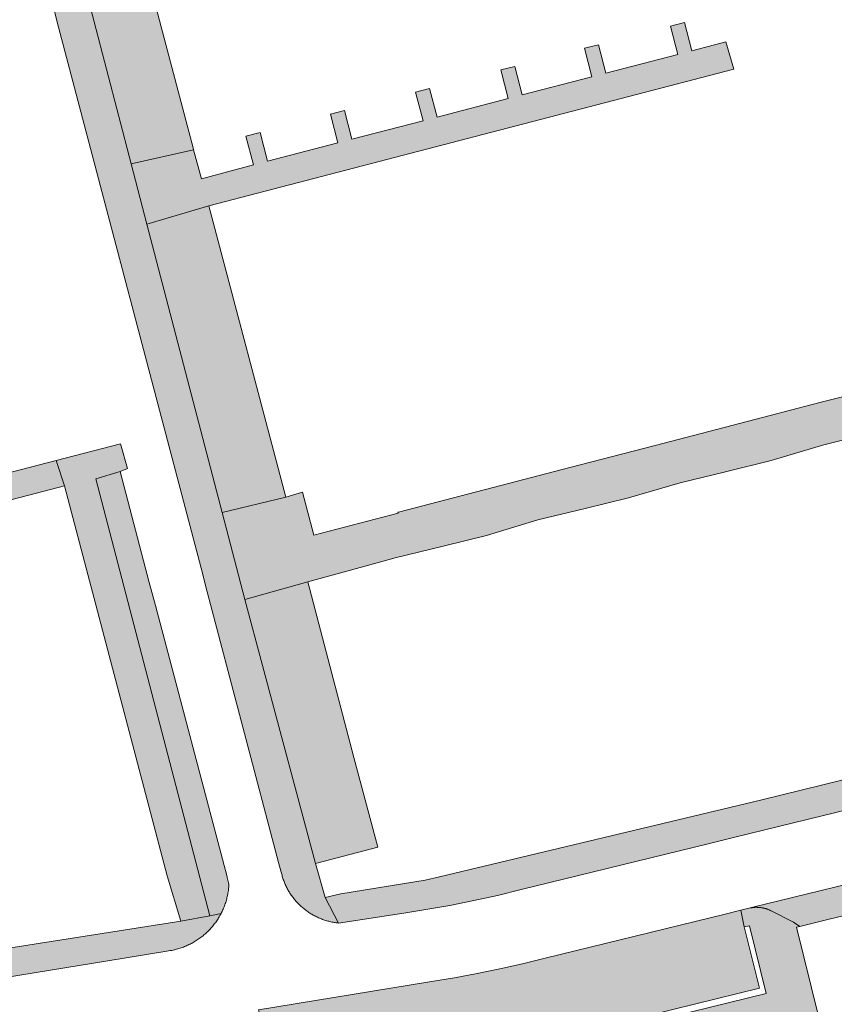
# Model space of a CAD drawing. Extents: x 97094 to 109644, y 463509 to 471969.
# Tile 11 of 256: x 99859 to 99915, y 464868 to 464936. Entities that reach past the tile are written whole.
import ezdxf

# ---------------------------------------------------------------- set-up
doc = ezdxf.new("R2010")
doc.units = 0
doc.layers.add('109 Onkruidbestrijding elementen', color=6, linetype='Continuous', lineweight=20, true_color=0xff00ff)

msp = doc.modelspace()

# ---------------------------------------------------------------- hatches: boundary and pattern name
at = {"layer": '109 Onkruidbestrijding elementen', "true_color": 0xff00ff}
for points in [[(99880.596, 464873.459), (99879.679, 464875.234), (99879.015, 464877.577), (99874.124, 464895.832), (99872.558, 464901.843), (99867.362, 464921.788), (99866.278, 464925.948), (99860.302, 464948.885), (99859.31, 464952.694), (99853.317, 464975.698), (99851.669, 464982.025), (99846.345, 465002.459), (99845.229, 465006.743), (99839.807, 465027.557), (99839.824, 465027.611), (99839.842, 465027.665), (99839.86, 465027.718), (99839.88, 465027.771), (99839.9, 465027.823), (99839.922, 465027.876), (99839.944, 465027.928), (99839.967, 465027.979), (99839.991, 465028.03), (99840.016, 465028.081), (99840.041, 465028.131), (99840.068, 465028.181), (99840.095, 465028.231), (99840.124, 465028.279), (99840.153, 465028.328), (99840.183, 465028.376), (99840.213, 465028.423), (99840.245, 465028.47), (99840.277, 465028.516), (99840.31, 465028.562), (99840.344, 465028.607), (99840.379, 465028.652), (99840.414, 465028.696), (99840.45, 465028.739), (99840.487, 465028.782), (99840.525, 465028.824), (99840.563, 465028.866), (99840.602, 465028.907), (99840.642, 465028.947), (99840.682, 465028.986), (99840.723, 465029.025), (99840.765, 465029.063), (99840.807, 465029.101), (99840.85, 465029.137), (99840.894, 465029.173), (99840.938, 465029.208), (99840.983, 465029.243), (99841.028, 465029.277), (99841.074, 465029.309), (99841.12, 465029.342), (99841.167, 465029.373), (99841.215, 465029.403), (99841.263, 465029.433), (99841.311, 465029.462), (99841.36, 465029.49), (99841.41, 465029.517), (99840.935, 465031.426), (99840.828, 465031.391), (99840.75, 465031.364), (99840.672, 465031.335), (99840.594, 465031.306), (99840.518, 465031.275), (99840.441, 465031.242), (99840.365, 465031.209), (99840.29, 465031.174), (99840.216, 465031.138), (99840.141, 465031.101), (99840.068, 465031.062), (99839.995, 465031.022), (99839.923, 465030.981), (99839.852, 465030.939), (99839.781, 465030.896), (99839.711, 465030.852), (99839.642, 465030.806), (99839.573, 465030.759), (99839.506, 465030.711), (99839.439, 465030.662), (99839.373, 465030.612), (99839.308, 465030.561), (99839.243, 465030.509), (99839.18, 465030.455), (99839.117, 465030.401), (99839.055, 465030.346), (99838.995, 465030.289), (99838.935, 465030.232), (99838.876, 465030.173), (99838.818, 465030.114), (99838.761, 465030.054), (99838.705, 465029.993), (99838.651, 465029.93), (99838.597, 465029.867), (99838.544, 465029.803), (99838.492, 465029.739), (99838.442, 465029.673), (99838.392, 465029.606), (99838.344, 465029.539), (99838.296, 465029.471), (99838.25, 465029.402), (99838.205, 465029.332), (99838.161, 465029.262), (99838.119, 465029.191), (99838.077, 465029.119), (99838.037, 465029.047), (99837.998, 465028.974), (99837.96, 465028.9), (99837.923, 465028.826), (99837.888, 465028.751), (99837.854, 465028.675), (99837.821, 465028.599), (99837.789, 465028.522), (99837.759, 465028.445), (99837.73, 465028.368), (99837.702, 465028.289), (99837.676, 465028.211), (99837.65, 465028.132), (99837.627, 465028.053), (99837.604, 465027.973), (99837.583, 465027.893), (99837.563, 465027.812), (99837.544, 465027.731), (99837.527, 465027.65), (99837.511, 465027.569), (99837.497, 465027.487), (99837.484, 465027.405), (99837.472, 465027.323), (99837.461, 465027.241), (99837.452, 465027.159), (99837.445, 465027.076), (99837.438, 465026.993), (99837.433, 465026.911), (99837.43, 465026.828), (99837.427, 465026.745), (99837.427, 465026.662), (99837.427, 465026.579), (99837.429, 465026.496), (99837.432, 465026.413), (99837.437, 465026.331), (99837.443, 465026.248), (99837.45, 465026.165), (99837.459, 465026.083), (99837.717, 465024.844), (99851.041, 464974.014), (99857.079, 464951.041), (99857.455, 464949.877), (99860.812, 464937.168), (99861.12, 464935.838), (99871.1, 464897.99), (99871.531, 464896.355), (99876.462, 464877.652), (99876.64, 464876.979), (99876.657, 464876.905), (99876.675, 464876.832), (99876.694, 464876.759), (99876.715, 464876.687), (99876.737, 464876.615), (99876.76, 464876.543), (99876.784, 464876.471), (99876.809, 464876.4), (99876.836, 464876.33), (99876.863, 464876.259), (99876.892, 464876.19), (99876.922, 464876.121), (99876.954, 464876.052), (99876.986, 464875.984), (99877.019, 464875.916), (99877.054, 464875.849), (99877.09, 464875.783), (99877.126, 464875.717), (99877.164, 464875.651), (99877.203, 464875.587), (99877.243, 464875.523), (99877.284, 464875.46), (99877.327, 464875.397), (99877.37, 464875.335), (99877.414, 464875.274), (99877.459, 464875.214), (99877.506, 464875.154), (99877.553, 464875.095), (99877.601, 464875.037), (99877.65, 464874.98), (99877.7, 464874.924), (99877.751, 464874.868), (99877.803, 464874.814), (99877.856, 464874.76), (99877.91, 464874.707), (99877.965, 464874.655), (99878.02, 464874.604), (99878.077, 464874.554), (99878.134, 464874.505), (99878.192, 464874.456), (99878.251, 464874.409), (99878.31, 464874.363), (99878.37, 464874.318), (99878.432, 464874.273), (99878.493, 464874.23), (99878.556, 464874.188), (99878.619, 464874.147), (99878.683, 464874.107), (99878.748, 464874.068), (99878.813, 464874.03), (99878.879, 464873.993), (99878.945, 464873.957), (99879.012, 464873.923), (99879.08, 464873.889), (99879.148, 464873.857), (99879.217, 464873.825), (99879.286, 464873.795), (99879.355, 464873.766), (99879.426, 464873.739), (99879.496, 464873.712), (99879.567, 464873.687), (99879.639, 464873.663), (99879.711, 464873.64), (99879.783, 464873.618), (99879.855, 464873.597), (99879.928, 464873.578), (99880.001, 464873.56), (99880.075, 464873.543), (99880.149, 464873.527), (99880.223, 464873.513), (99880.297, 464873.499), (99880.372, 464873.487), (99880.446, 464873.477), (99880.521, 464873.467), (99880.596, 464873.459)], [(99866.278, 464925.948), (99870.588, 464926.924), (99870.579, 464926.956), (99864.505, 464949.997), (99860.302, 464948.885), (99866.278, 464925.948)], [(99891.823, 464932.438), (99892.335, 464930.465), (99887.408, 464929.184), (99886.895, 464931.16), (99885.928, 464930.909), (99886.441, 464928.932), (99881.524, 464927.654), (99881.01, 464929.634), (99880.042, 464929.383), (99880.556, 464927.403), (99875.688, 464926.137), (99875.173, 464928.121), (99874.205, 464927.87), (99874.72, 464925.886), (99871.119, 464924.908), (99870.588, 464926.924), (99866.278, 464925.948), (99867.362, 464921.788), (99871.642, 464923.039), (99907.919, 464932.503), (99907.371, 464934.374), (99905.013, 464933.761), (99904.503, 464935.725), (99903.535, 464935.474), (99904.045, 464933.509), (99899.071, 464932.216), (99898.56, 464934.185), (99897.592, 464933.934), (99898.103, 464931.964), (99893.302, 464930.716), (99892.79, 464932.689), (99891.823, 464932.438)], [(99871.642, 464923.039), (99867.362, 464921.788), (99872.558, 464901.843), (99876.95, 464902.902), (99871.642, 464923.039)], [(99874.124, 464895.832), (99878.486, 464897.041), (99882.595, 464898.171), (99884.527, 464898.702), (99887.935, 464899.537), (99890.83, 464900.246), (99894.374, 464901.328), (99897.649, 464902.13), (99900.646, 464902.864), (99904.224, 464903.898), (99907.348, 464904.663), (99910.503, 464905.436), (99914.133, 464906.53), (99917.378, 464907.325), (99920.361, 464908.055), (99924.171, 464909.146), (99927.367, 464909.927), (99927.708, 464908.538), (99929.418, 464908.966), (99929.8, 464909.061), (99927.731, 464914.676), (99917.187, 464911.879), (99917.793, 464909.737), (99915.605, 464909.146), (99915.43, 464909.845), (99913.87, 464909.44), (99908.414, 464908.023), (99902.496, 464906.486), (99896.577, 464904.949), (99890.658, 464903.411), (99884.74, 464901.874), (99884.708, 464901.866), (99884.727, 464901.792), (99878.885, 464900.275), (99878.109, 464903.258), (99876.95, 464902.902), (99872.558, 464901.843), (99874.124, 464895.832)], [(99861.666, 464903.685), (99868.759, 464876.725), (99869.695, 464873.578), (99871.701, 464873.964), (99863.836, 464904.165), (99865.502, 464904.666), (99866.013, 464904.889), (99865.541, 464906.599), (99861.092, 464905.443), (99861.666, 464903.685)], [(99799.322, 464886.189), (99804.022, 464887.373), (99805.308, 464887.72), (99819.318, 464891.504), (99825.225, 464893.098), (99837.145, 464896.315), (99838.588, 464896.658), (99838.349, 464897.609), (99861.666, 464903.685), (99861.092, 464905.443), (99836.39, 464899.025), (99836.699, 464898.031), (99822.074, 464894.26), (99821.243, 464894.77), (99820.417, 464897.767), (99818.635, 464897.304), (99819.641, 464894.144), (99819.102, 464893.479), (99801.791, 464888.959), (99800.1, 464888.557), (99798.715, 464888.227), (99794.093, 464887.127), (99794.597, 464884.99), (99794.941, 464885.085), (99799.322, 464886.189)], [(99867.946, 464895.408), (99867.522, 464897.014), (99865.502, 464904.666), (99863.836, 464904.165), (99871.701, 464873.964), (99872.479, 464874.114), (99872.517, 464874.188), (99872.554, 464874.263), (99872.589, 464874.339), (99872.623, 464874.415), (99872.656, 464874.492), (99872.688, 464874.57), (99872.718, 464874.647), (99872.747, 464874.726), (99872.775, 464874.805), (99872.801, 464874.884), (99872.826, 464874.964), (99872.849, 464875.044), (99872.871, 464875.125), (99872.892, 464875.206), (99872.911, 464875.287), (99872.929, 464875.369), (99872.946, 464875.45), (99872.961, 464875.533), (99872.975, 464875.615), (99872.987, 464875.698), (99872.998, 464875.781), (99873.007, 464875.864), (99873.015, 464875.947), (99873.022, 464876.03), (99873.008, 464876.129), (99872.991, 464876.228), (99872.973, 464876.326), (99872.952, 464876.424), (99872.93, 464876.522), (99872.905, 464876.619), (99872.893, 464876.663), (99867.946, 464895.408)], [(99883.309, 464878.696), (99881.653, 464884.903), (99881.392, 464885.973), (99878.486, 464897.041), (99874.124, 464895.832), (99879.015, 464877.577), (99883.309, 464878.696)], [(99933.405, 464885.609), (99933.972, 464887.908), (99932.906, 464887.646), (99909.763, 464881.96), (99887.591, 464876.66), (99886.587, 464876.42), (99880.768, 464875.472), (99879.679, 464875.234), (99880.596, 464873.459), (99884.662, 464874.075), (99884.982, 464874.124), (99886.641, 464874.385), (99888.295, 464874.68), (99889.942, 464875.009), (99891.582, 464875.372), (99893.214, 464875.769), (99906.145, 464878.935), (99907.986, 464879.386), (99927.991, 464884.284), (99933.405, 464885.609)], [(99909.139, 464874.524), (99909.045, 464874.501), (99909.082, 464874.508), (99909.119, 464874.515), (99909.157, 464874.521), (99909.194, 464874.527), (99909.232, 464874.531), (99909.269, 464874.535), (99909.307, 464874.539), (99909.344, 464874.542), (99909.382, 464874.544), (99909.42, 464874.546), (99909.458, 464874.547), (99909.496, 464874.547), (99909.533, 464874.546), (99909.571, 464874.545), (99909.609, 464874.544), (99909.647, 464874.541), (99909.684, 464874.538), (99909.722, 464874.535), (99909.759, 464874.531), (99909.797, 464874.526), (99909.834, 464874.52), (99909.872, 464874.514), (99909.909, 464874.507), (99909.946, 464874.5), (99909.983, 464874.492), (99910.02, 464874.483), (99910.056, 464874.474), (99910.093, 464874.464), (99910.129, 464874.453), (99910.165, 464874.442), (99910.201, 464874.43), (99910.237, 464874.418), (99910.272, 464874.405), (99910.307, 464874.391), (99910.342, 464874.377), (99910.377, 464874.362), (99910.412, 464874.347), (99910.446, 464874.331), (99910.48, 464874.314), (99910.514, 464874.297), (99910.547, 464874.279), (99912.054, 464873.53), (99912.489, 464873.229), (99917.03, 464874.339), (99917.064, 464874.42), (99917.099, 464874.501), (99917.136, 464874.581), (99917.174, 464874.661), (99917.213, 464874.74), (99917.253, 464874.818), (99917.295, 464874.896), (99917.339, 464874.972), (99917.383, 464875.048), (99917.429, 464875.124), (99917.476, 464875.198), (99917.524, 464875.272), (99917.574, 464875.345), (99917.625, 464875.417), (99917.677, 464875.488), (99917.73, 464875.558), (99917.785, 464875.628), (99917.84, 464875.696), (99917.897, 464875.763), (99917.955, 464875.83), (99918.014, 464875.895), (99918.074, 464875.96), (99918.135, 464876.023), (99918.198, 464876.086), (99918.261, 464876.147), (99918.325, 464876.207), (99918.391, 464876.266), (99918.457, 464876.324), (99918.524, 464876.381), (99918.593, 464876.437), (99918.662, 464876.491), (99918.732, 464876.545), (99918.803, 464876.597), (99918.875, 464876.648), (99918.948, 464876.697), (99919.021, 464876.746), (99919.096, 464876.793), (99919.171, 464876.839), (99919.247, 464876.884), (99919.324, 464876.927), (99919.401, 464876.969), (99919.479, 464877.01), (99919.558, 464877.049), (99919.638, 464877.087), (99919.718, 464877.124), (99909.139, 464874.524)], [(99805.376, 464859.1), (99813.557, 464861.295), (99819.221, 464862.73), (99824.916, 464864.036), (99830.639, 464865.211), (99836.388, 464866.255), (99838.452, 464866.591), (99864.66, 464870.851), (99868.741, 464871.515), (99868.858, 464871.531), (99868.974, 464871.55), (99869.09, 464871.572), (99869.171, 464871.589), (99869.252, 464871.607), (99869.332, 464871.627), (99869.412, 464871.648), (99869.491, 464871.67), (99869.571, 464871.693), (99869.649, 464871.718), (99869.728, 464871.745), (99869.806, 464871.772), (99869.883, 464871.801), (99869.96, 464871.831), (99870.037, 464871.863), (99870.112, 464871.895), (99870.188, 464871.93), (99870.262, 464871.965), (99870.337, 464872.001), (99870.41, 464872.039), (99870.483, 464872.078), (99870.555, 464872.118), (99870.627, 464872.16), (99870.697, 464872.203), (99870.767, 464872.246), (99870.837, 464872.291), (99870.905, 464872.338), (99870.973, 464872.385), (99871.04, 464872.433), (99871.106, 464872.483), (99871.171, 464872.534), (99871.236, 464872.586), (99871.299, 464872.638), (99871.362, 464872.692), (99871.424, 464872.747), (99871.484, 464872.803), (99871.544, 464872.86), (99871.603, 464872.918), (99871.661, 464872.977), (99871.718, 464873.037), (99871.774, 464873.098), (99871.829, 464873.16), (99871.882, 464873.223), (99871.935, 464873.287), (99871.987, 464873.351), (99872.037, 464873.417), (99872.086, 464873.483), (99872.135, 464873.55), (99872.182, 464873.618), (99872.228, 464873.687), (99872.273, 464873.756), (99872.316, 464873.826), (99872.359, 464873.897), (99872.4, 464873.969), (99872.44, 464874.041), (99872.479, 464874.114), (99871.701, 464873.964), (99869.695, 464873.578), (99843.974, 464869.545), (99812.804, 464864.492), (99810.153, 464864.062), (99810.044, 464864.476), (99805.635, 464863.71), (99805.763, 464863.223), (99802.808, 464862.566), (99788.951, 464858.287), (99787.032, 464857.858), (99782.675, 464856.492), (99780.867, 464855.926), (99775.111, 464854.122), (99775.526, 464852.634), (99776.219, 464850.142), (99786.035, 464853.231), (99786.811, 464853.475), (99790, 464854.53), (99797.661, 464856.918), (99801.453, 464858.058), (99805.28, 464859.076), (99805.376, 464859.1)], [(99908.403, 464874.343), (99907.336, 464874.082), (99894.886, 464871.034), (99893.328, 464870.646), (99891.761, 464870.291), (99890.188, 464869.967), (99888.609, 464869.676), (99887.024, 464869.418), (99885.481, 464869.165), (99875.077, 464867.46), (99875.397, 464866.287), (99876.745, 464860.853), (99909.696, 464868.961), (99908.647, 464873.189), (99908.403, 464874.343)], [(99912.489, 464873.229), (99912.054, 464873.53), (99910.547, 464874.279), (99910.514, 464874.297), (99910.48, 464874.314), (99910.446, 464874.331), (99910.412, 464874.347), (99910.377, 464874.362), (99910.342, 464874.377), (99910.307, 464874.391), (99910.272, 464874.405), (99910.237, 464874.418), (99910.201, 464874.43), (99910.165, 464874.442), (99910.129, 464874.453), (99910.093, 464874.464), (99910.056, 464874.474), (99910.02, 464874.483), (99909.983, 464874.492), (99909.946, 464874.5), (99909.909, 464874.507), (99909.872, 464874.514), (99909.834, 464874.52), (99909.797, 464874.526), (99909.759, 464874.531), (99909.722, 464874.535), (99909.684, 464874.538), (99909.647, 464874.541), (99909.609, 464874.544), (99909.571, 464874.545), (99909.533, 464874.546), (99909.496, 464874.547), (99909.458, 464874.547), (99909.42, 464874.546), (99909.382, 464874.544), (99909.344, 464874.542), (99909.307, 464874.539), (99909.269, 464874.535), (99909.232, 464874.531), (99909.194, 464874.527), (99909.157, 464874.521), (99909.119, 464874.515), (99909.082, 464874.508), (99909.045, 464874.501), (99908.403, 464874.343), (99908.647, 464873.189), (99909.004, 464873.265), (99910.163, 464868.591), (99876.384, 464860.28), (99876.882, 464857.856), (99883.56, 464859.499), (99883.882, 464858.188), (99887.067, 464858.972), (99886.744, 464860.282), (99892.665, 464861.739), (99892.988, 464860.428), (99901.414, 464862.502), (99901.091, 464863.813), (99907.718, 464865.443), (99908.242, 464863.315), (99911.569, 464864.205), (99911.062, 464866.266), (99913.8, 464866.939), (99912.266, 464873.175), (99912.489, 464873.229)]]:
    msp.add_hatch(color=6, dxfattribs=at).paths.add_polyline_path(points)

# ---------------------------------------------------------------- linework, layer by layer
at = {"layer": '109 Onkruidbestrijding elementen', "color": 3, "true_color": 0x00ff00}
for points in [[(99866.278, 464925.948), (99870.588, 464926.924), (99870.579, 464926.956), (99864.505, 464949.997), (99860.302, 464948.885), (99866.278, 464925.948)], [(99891.823, 464932.438), (99892.335, 464930.465), (99887.408, 464929.184), (99886.895, 464931.16), (99885.928, 464930.909), (99886.441, 464928.932), (99881.524, 464927.654), (99881.01, 464929.634), (99880.042, 464929.383), (99880.556, 464927.403), (99875.688, 464926.137), (99875.173, 464928.121), (99874.205, 464927.87), (99874.72, 464925.886), (99871.119, 464924.908), (99870.588, 464926.924), (99866.278, 464925.948), (99867.362, 464921.788), (99871.642, 464923.039), (99907.919, 464932.503), (99907.371, 464934.374), (99905.013, 464933.761), (99904.503, 464935.725), (99903.535, 464935.474), (99904.045, 464933.509), (99899.071, 464932.216), (99898.56, 464934.185), (99897.592, 464933.934), (99898.103, 464931.964), (99893.302, 464930.716), (99892.79, 464932.689), (99891.823, 464932.438)], [(99871.642, 464923.039), (99867.362, 464921.788), (99872.558, 464901.843), (99876.95, 464902.902), (99871.642, 464923.039)], [(99861.666, 464903.685), (99868.759, 464876.725), (99869.695, 464873.578), (99871.701, 464873.964), (99863.836, 464904.165), (99865.502, 464904.666), (99866.013, 464904.889), (99865.541, 464906.599), (99861.092, 464905.443), (99861.666, 464903.685)], [(99867.946, 464895.408), (99867.522, 464897.014), (99865.502, 464904.666), (99863.836, 464904.165), (99871.701, 464873.964), (99872.479, 464874.114), (99872.517, 464874.188), (99872.554, 464874.263), (99872.589, 464874.339), (99872.623, 464874.415), (99872.656, 464874.492), (99872.688, 464874.57), (99872.718, 464874.647), (99872.747, 464874.726), (99872.775, 464874.805), (99872.801, 464874.884), (99872.826, 464874.964), (99872.849, 464875.044), (99872.871, 464875.125), (99872.892, 464875.206), (99872.911, 464875.287), (99872.929, 464875.369), (99872.946, 464875.45), (99872.961, 464875.533), (99872.975, 464875.615), (99872.987, 464875.698), (99872.998, 464875.781), (99873.007, 464875.864), (99873.015, 464875.947), (99873.022, 464876.03), (99873.008, 464876.129), (99872.991, 464876.228), (99872.973, 464876.326), (99872.952, 464876.424), (99872.93, 464876.522), (99872.905, 464876.619), (99872.893, 464876.663), (99867.946, 464895.408)], [(99883.309, 464878.696), (99881.653, 464884.903), (99881.392, 464885.973), (99878.486, 464897.041), (99874.124, 464895.832), (99879.015, 464877.577), (99883.309, 464878.696)], [(99933.405, 464885.609), (99933.972, 464887.908), (99932.906, 464887.646), (99909.763, 464881.96), (99887.591, 464876.66), (99886.587, 464876.42), (99880.768, 464875.472), (99879.679, 464875.234), (99880.596, 464873.459), (99884.662, 464874.075), (99884.982, 464874.124), (99886.641, 464874.385), (99888.295, 464874.68), (99889.942, 464875.009), (99891.582, 464875.372), (99893.214, 464875.769), (99906.145, 464878.935), (99907.986, 464879.386), (99927.991, 464884.284), (99933.405, 464885.609)], [(99908.403, 464874.343), (99907.336, 464874.082), (99894.886, 464871.034), (99893.328, 464870.646), (99891.761, 464870.291), (99890.188, 464869.967), (99888.609, 464869.676), (99887.024, 464869.418), (99885.481, 464869.165), (99875.077, 464867.46), (99875.397, 464866.287), (99876.745, 464860.853), (99909.696, 464868.961), (99908.647, 464873.189), (99908.403, 464874.343)]]:
    msp.add_lwpolyline(points, close=True, dxfattribs=at)
for points in [[(99860.812, 464937.168), (99861.12, 464935.838), (99871.1, 464897.99), (99871.531, 464896.355), (99876.462, 464877.652), (99876.64, 464876.979), (99876.657, 464876.905), (99876.675, 464876.832), (99876.694, 464876.759), (99876.715, 464876.687), (99876.737, 464876.615), (99876.76, 464876.543), (99876.784, 464876.471), (99876.809, 464876.4), (99876.836, 464876.33), (99876.863, 464876.259), (99876.892, 464876.19), (99876.922, 464876.121), (99876.954, 464876.052), (99876.986, 464875.984), (99877.019, 464875.916), (99877.054, 464875.849), (99877.09, 464875.783), (99877.126, 464875.717), (99877.164, 464875.651), (99877.203, 464875.587), (99877.243, 464875.523), (99877.284, 464875.46), (99877.327, 464875.397), (99877.37, 464875.335), (99877.414, 464875.274), (99877.459, 464875.214), (99877.506, 464875.154), (99877.553, 464875.095), (99877.601, 464875.037), (99877.65, 464874.98), (99877.7, 464874.924), (99877.751, 464874.868), (99877.803, 464874.814), (99877.856, 464874.76), (99877.91, 464874.707), (99877.965, 464874.655), (99878.02, 464874.604), (99878.077, 464874.554), (99878.134, 464874.505), (99878.192, 464874.456), (99878.251, 464874.409), (99878.31, 464874.363), (99878.37, 464874.318), (99878.432, 464874.273), (99878.493, 464874.23), (99878.556, 464874.188), (99878.619, 464874.147), (99878.683, 464874.107), (99878.748, 464874.068), (99878.813, 464874.03), (99878.879, 464873.993), (99878.945, 464873.957), (99879.012, 464873.923), (99879.08, 464873.889), (99879.148, 464873.857), (99879.217, 464873.825), (99879.286, 464873.795), (99879.355, 464873.766), (99879.426, 464873.739), (99879.496, 464873.712), (99879.567, 464873.687), (99879.639, 464873.663), (99879.711, 464873.64), (99879.783, 464873.618), (99879.855, 464873.597), (99879.928, 464873.578), (99880.001, 464873.56), (99880.075, 464873.543), (99880.149, 464873.527), (99880.223, 464873.513), (99880.297, 464873.499), (99880.372, 464873.487), (99880.446, 464873.477), (99880.521, 464873.467), (99880.596, 464873.459), (99880.596, 464873.459), (99879.679, 464875.234), (99879.015, 464877.577), (99874.124, 464895.832), (99872.558, 464901.843), (99867.362, 464921.788), (99866.278, 464925.948), (99860.302, 464948.885)], [(99915.43, 464909.845), (99913.87, 464909.44), (99908.414, 464908.023), (99902.496, 464906.486), (99896.577, 464904.949), (99890.658, 464903.411), (99884.74, 464901.874), (99884.708, 464901.866), (99884.727, 464901.792), (99878.885, 464900.275), (99878.109, 464903.258), (99876.95, 464902.902), (99872.558, 464901.843), (99874.124, 464895.832), (99874.124, 464895.832), (99878.486, 464897.041), (99882.595, 464898.171), (99884.527, 464898.702), (99887.935, 464899.537), (99890.83, 464900.246), (99894.374, 464901.328), (99897.649, 464902.13), (99900.646, 464902.864), (99904.224, 464903.898), (99907.348, 464904.663), (99910.503, 464905.436), (99914.133, 464906.53), (99917.378, 464907.325)], [(99838.349, 464897.609), (99861.666, 464903.685), (99861.092, 464905.443), (99836.39, 464899.025)], [(99919.718, 464877.124), (99909.139, 464874.524), (99909.139, 464874.524), (99909.045, 464874.501), (99909.082, 464874.508), (99909.119, 464874.515), (99909.157, 464874.521), (99909.194, 464874.527), (99909.232, 464874.531), (99909.269, 464874.535), (99909.307, 464874.539), (99909.344, 464874.542), (99909.382, 464874.544), (99909.42, 464874.546), (99909.458, 464874.547), (99909.496, 464874.547), (99909.533, 464874.546), (99909.571, 464874.545), (99909.609, 464874.544), (99909.647, 464874.541), (99909.684, 464874.538), (99909.722, 464874.535), (99909.759, 464874.531), (99909.797, 464874.526), (99909.834, 464874.52), (99909.872, 464874.514), (99909.909, 464874.507), (99909.946, 464874.5), (99909.983, 464874.492), (99910.02, 464874.483), (99910.056, 464874.474), (99910.093, 464874.464), (99910.129, 464874.453), (99910.165, 464874.442), (99910.201, 464874.43), (99910.237, 464874.418), (99910.272, 464874.405), (99910.307, 464874.391), (99910.342, 464874.377), (99910.377, 464874.362), (99910.412, 464874.347), (99910.446, 464874.331), (99910.48, 464874.314), (99910.514, 464874.297), (99910.547, 464874.279), (99912.054, 464873.53), (99912.489, 464873.229), (99917.03, 464874.339)], [(99838.452, 464866.591), (99864.66, 464870.851), (99868.741, 464871.515), (99868.858, 464871.531), (99868.974, 464871.55), (99869.09, 464871.572), (99869.171, 464871.589), (99869.252, 464871.607), (99869.332, 464871.627), (99869.412, 464871.648), (99869.491, 464871.67), (99869.571, 464871.693), (99869.649, 464871.718), (99869.728, 464871.745), (99869.806, 464871.772), (99869.883, 464871.801), (99869.96, 464871.831), (99870.037, 464871.863), (99870.112, 464871.895), (99870.188, 464871.93), (99870.262, 464871.965), (99870.337, 464872.001), (99870.41, 464872.039), (99870.483, 464872.078), (99870.555, 464872.118), (99870.627, 464872.16), (99870.697, 464872.203), (99870.767, 464872.246), (99870.837, 464872.291), (99870.905, 464872.338), (99870.973, 464872.385), (99871.04, 464872.433), (99871.106, 464872.483), (99871.171, 464872.534), (99871.236, 464872.586), (99871.299, 464872.638), (99871.362, 464872.692), (99871.424, 464872.747), (99871.484, 464872.803), (99871.544, 464872.86), (99871.603, 464872.918), (99871.661, 464872.977), (99871.718, 464873.037), (99871.774, 464873.098), (99871.829, 464873.16), (99871.882, 464873.223), (99871.935, 464873.287), (99871.987, 464873.351), (99872.037, 464873.417), (99872.086, 464873.483), (99872.135, 464873.55), (99872.182, 464873.618), (99872.228, 464873.687), (99872.273, 464873.756), (99872.316, 464873.826), (99872.359, 464873.897), (99872.4, 464873.969), (99872.44, 464874.041), (99872.479, 464874.114), (99871.701, 464873.964), (99869.695, 464873.578), (99843.974, 464869.545)], [(99913.8, 464866.939), (99912.266, 464873.175), (99912.489, 464873.229), (99912.489, 464873.229), (99912.054, 464873.53), (99910.547, 464874.279), (99910.514, 464874.297), (99910.48, 464874.314), (99910.446, 464874.331), (99910.412, 464874.347), (99910.377, 464874.362), (99910.342, 464874.377), (99910.307, 464874.391), (99910.272, 464874.405), (99910.237, 464874.418), (99910.201, 464874.43), (99910.165, 464874.442), (99910.129, 464874.453), (99910.093, 464874.464), (99910.056, 464874.474), (99910.02, 464874.483), (99909.983, 464874.492), (99909.946, 464874.5), (99909.909, 464874.507), (99909.872, 464874.514), (99909.834, 464874.52), (99909.797, 464874.526), (99909.759, 464874.531), (99909.722, 464874.535), (99909.684, 464874.538), (99909.647, 464874.541), (99909.609, 464874.544), (99909.571, 464874.545), (99909.533, 464874.546), (99909.496, 464874.547), (99909.458, 464874.547), (99909.42, 464874.546), (99909.382, 464874.544), (99909.344, 464874.542), (99909.307, 464874.539), (99909.269, 464874.535), (99909.232, 464874.531), (99909.194, 464874.527), (99909.157, 464874.521), (99909.119, 464874.515), (99909.082, 464874.508), (99909.045, 464874.501), (99908.403, 464874.343), (99908.647, 464873.189), (99909.004, 464873.265), (99910.163, 464868.591), (99876.384, 464860.28)]]:
    msp.add_lwpolyline(points, dxfattribs=at)

doc.saveas('drawing.dxf')
